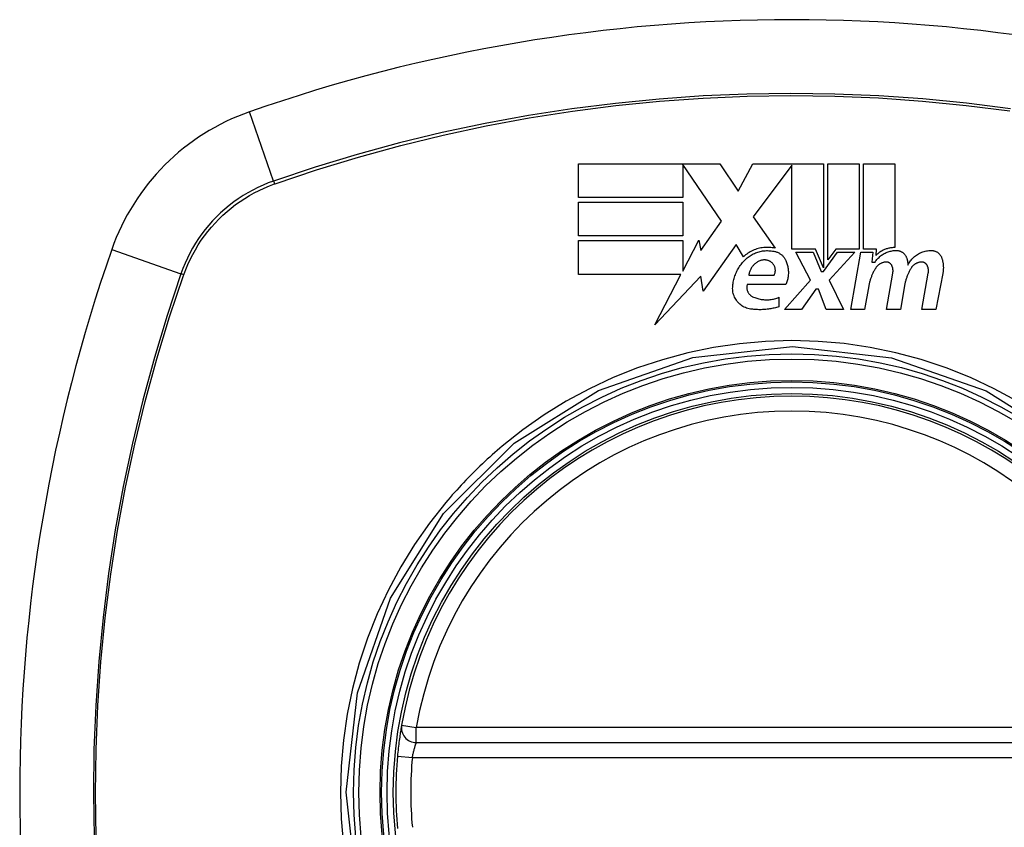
# Model space of a CAD drawing. Header units: inches. Extents: x 2.8 to 89.6, y 4.6 to 48.7.
# Tile 79 of 107: x 40.1 to 40.9, y 30.5 to 31.1. Entities that reach past the tile are written whole.
import ezdxf

# ---------------------------------------------------------------- set-up
doc = ezdxf.new("R2010")
doc.units = ezdxf.units.IN
doc.header["$MEASUREMENT"] = 0
doc.layers.add('Visible Edges(ANSI)', color=7, linetype='Continuous', lineweight=25)
doc.layers.add('Visible Tangent Edges(ANSI)', color=7, linetype='Continuous', lineweight=25)

msp = doc.modelspace()

# ---------------------------------------------------------------- linework, layer by layer
at = {"layer": 'Visible Edges(ANSI)'}
for p, q in [((40.52993, 30.98964), (40.52993, 31.01639)), ((40.52993, 31.01639), (40.64143, 31.01639)), ((40.64293, 30.97114), (40.61218, 31.01588)), ((40.61218, 31.01588), (40.61218, 30.98964)), ((40.64143, 31.01639), (40.65611, 30.99463)), ((40.65611, 30.99463), (40.66768, 31.01639)), ((40.66768, 31.01639), (40.72343, 31.01639)), ((40.69843, 31.01535), (40.66793, 30.97452)), ((40.69843, 30.94902), (40.69843, 31.01535)), ((40.72343, 31.01639), (40.72343, 30.93429)), ((40.72693, 30.94039), (40.72693, 31.01639)), ((40.72693, 31.01639), (40.75168, 31.01639)), ((40.75168, 31.01639), (40.75168, 30.94902)), ((40.75518, 30.94902), (40.75518, 31.01639)), ((40.75518, 31.01639), (40.77993, 31.01639)), ((40.77993, 31.01639), (40.77993, 30.95014)), ((40.61218, 30.98964), (40.52993, 30.98964)), ((40.52993, 30.95939), (40.52993, 30.98614)), ((40.52993, 30.98614), (40.61218, 30.98614)), ((40.61218, 30.98614), (40.61218, 30.95939)), ((40.62656, 30.94776), (40.64293, 30.97114)), ((40.66793, 30.97452), (40.68518, 30.94964)), ((40.61218, 30.95939), (40.52993, 30.95939)), ((40.52993, 30.92889), (40.52993, 30.95564)), ((40.52993, 30.95564), (40.61218, 30.95564)), ((40.61218, 30.93165), (40.62493, 30.95614)), ((40.61218, 30.95564), (40.61218, 30.93165)), ((40.62493, 30.95614), (40.62656, 30.94776)), ((40.65443, 30.95252), (40.62825, 30.91581)), ((40.66021, 30.94289), (40.65443, 30.95252)), ((40.71718, 30.94902), (40.69843, 30.94902)), ((40.72343, 30.93429), (40.71718, 30.94902)), ((40.7332, 30.94902), (40.72693, 30.94039)), ((40.75168, 30.94902), (40.7332, 30.94902)), ((40.76543, 30.94902), (40.75518, 30.94902)), ((40.76498, 30.94389), (40.76543, 30.94902)), ((40.71318, 30.92439), (40.70168, 30.94664)), ((40.70168, 30.94664), (40.71518, 30.94664)), ((40.71518, 30.94664), (40.72168, 30.93133)), ((40.72343, 30.93133), (40.73456, 30.94664)), ((40.74818, 30.94664), (40.72793, 30.92454)), ((40.73456, 30.94664), (40.74818, 30.94664)), ((40.74493, 30.90114), (40.75295, 30.94664)), ((40.75295, 30.94664), (40.76243, 30.94664)), ((40.76243, 30.94664), (40.76173, 30.93864)), ((40.72168, 30.93133), (40.72343, 30.93133)), ((40.76173, 30.93864), (40.76415, 30.93864)), ((40.61074, 30.92889), (40.52993, 30.92889)), ((40.59005, 30.88914), (40.61074, 30.92889)), ((40.62659, 30.92764), (40.59005, 30.88914)), ((40.62825, 30.91581), (40.62659, 30.92764)), ((40.66443, 30.92839), (40.68443, 30.92839)), ((40.69268, 30.90114), (40.71318, 30.92439)), ((40.72793, 30.92454), (40.73918, 30.90114)), ((40.77318, 30.90114), (40.77825, 30.92989)), ((40.80117, 30.90114), (40.80624, 30.92989)), ((40.81773, 30.92971), (40.81217, 30.90114)), ((40.69368, 30.92089), (40.66318, 30.92089)), ((40.71743, 30.91739), (40.70618, 30.90114)), ((40.71943, 30.91739), (40.71743, 30.91739)), ((40.72568, 30.90114), (40.71943, 30.91739)), ((40.75924, 30.91989), (40.75593, 30.90114)), ((40.78749, 30.91989), (40.78418, 30.90114)), ((40.68818, 30.91089), (40.68818, 30.90339)), ((40.70618, 30.90114), (40.69268, 30.90114)), ((40.73918, 30.90114), (40.72568, 30.90114)), ((40.75593, 30.90114), (40.74493, 30.90114)), ((40.78418, 30.90114), (40.77318, 30.90114)), ((40.81217, 30.90114), (40.80117, 30.90114)), ((40.40163, 30.55926), (40.99523, 30.55926))]:
    msp.add_line(p, q, dxfattribs=at)
at = {"layer": 'Visible Edges(ANSI)', "flags": 128}
for points in [[(40.68518, 30.94964), (40.68408, 30.94987), (40.68297, 30.95006), (40.68185, 30.95019), (40.68072, 30.95029), (40.67959, 30.95033), (40.67846, 30.95033), (40.67733, 30.95029), (40.6762, 30.95019), (40.67508, 30.95005), (40.67397, 30.94987), (40.67286, 30.94964), (40.67177, 30.94936), (40.67069, 30.94904), (40.66963, 30.94868), (40.66858, 30.94828), (40.66755, 30.94783), (40.66654, 30.94734), (40.66556, 30.94682), (40.6646, 30.94625), (40.66367, 30.94565), (40.66276, 30.94501), (40.66188, 30.94434), (40.66103, 30.94363), (40.66021, 30.94289)], [(40.66168, 30.9407), (40.66238, 30.94136), (40.66311, 30.94198), (40.66386, 30.94258), (40.66463, 30.94316), (40.66543, 30.9437), (40.66625, 30.94421), (40.66709, 30.94469), (40.66795, 30.94514), (40.66883, 30.94555), (40.66972, 30.94594), (40.67063, 30.94628), (40.67155, 30.94659), (40.67249, 30.94687), (40.67344, 30.94711), (40.6744, 30.94731), (40.67536, 30.94747), (40.67634, 30.9476), (40.67731, 30.94768), (40.67829, 30.94773), (40.67928, 30.94774), (40.68026, 30.94771), (40.68124, 30.94764), (40.68221, 30.94754), (40.68318, 30.94739)], [(40.68318, 30.94739), (40.68375, 30.94733), (40.68432, 30.94724), (40.68489, 30.94713), (40.68544, 30.94699), (40.68599, 30.94682), (40.68653, 30.94664), (40.68706, 30.94642), (40.68758, 30.94619), (40.68809, 30.94593), (40.68858, 30.94565), (40.68906, 30.94535), (40.68953, 30.94503), (40.68998, 30.94469), (40.69041, 30.94433), (40.69082, 30.94395), (40.69122, 30.94356), (40.6916, 30.94315), (40.69196, 30.94272), (40.6923, 30.94228), (40.69262, 30.94182), (40.69291, 30.94136), (40.69319, 30.94088), (40.69345, 30.94039), (40.69368, 30.93989)], [(40.76415, 30.93864), (40.7646, 30.93933), (40.76509, 30.94), (40.76561, 30.94064), (40.76615, 30.94127), (40.76671, 30.94187), (40.76731, 30.94245), (40.76793, 30.94301), (40.76857, 30.94354), (40.76924, 30.94405), (40.76993, 30.94453), (40.77064, 30.94498), (40.77137, 30.9454), (40.77212, 30.94579), (40.77288, 30.94615), (40.77366, 30.94648), (40.77446, 30.94677), (40.77527, 30.94703), (40.7761, 30.94726), (40.77693, 30.94745), (40.77777, 30.94761), (40.77861, 30.94773), (40.77946, 30.94781), (40.78032, 30.94786), (40.78118, 30.94787)], [(40.77993, 30.95014), (40.77922, 30.95015), (40.77852, 30.95012), (40.77781, 30.95008), (40.77711, 30.95), (40.77642, 30.94991), (40.77572, 30.94979), (40.77504, 30.94964), (40.77436, 30.94947), (40.77369, 30.94928), (40.77303, 30.94907), (40.77237, 30.94883), (40.77173, 30.94857), (40.77109, 30.94829), (40.77047, 30.94799), (40.76985, 30.94766), (40.76925, 30.94732), (40.76866, 30.94695), (40.76809, 30.94657), (40.76753, 30.94617), (40.76699, 30.94575), (40.76646, 30.94531), (40.76595, 30.94485), (40.76546, 30.94438), (40.76498, 30.94389)], [(40.78118, 30.94787), (40.78163, 30.94785), (40.78208, 30.94781), (40.78253, 30.94775), (40.78298, 30.94766), (40.78341, 30.94755), (40.78385, 30.94741), (40.78427, 30.94725), (40.78468, 30.94707), (40.78508, 30.94687), (40.78547, 30.94665), (40.78585, 30.94641), (40.78621, 30.94615), (40.78656, 30.94587), (40.78689, 30.94557), (40.78721, 30.94526), (40.7875, 30.94493), (40.78778, 30.94459), (40.78804, 30.94424), (40.78828, 30.94387), (40.7885, 30.94349), (40.7887, 30.94311), (40.78888, 30.94271), (40.78904, 30.9423), (40.78918, 30.94189)], [(40.79018, 30.93639), (40.79061, 30.93722), (40.79108, 30.93803), (40.79158, 30.93882), (40.79212, 30.93959), (40.7927, 30.94033), (40.79331, 30.94105), (40.79396, 30.94174), (40.79464, 30.9424), (40.79535, 30.94303), (40.79609, 30.94363), (40.79686, 30.94419), (40.79766, 30.94472), (40.79848, 30.94521), (40.79932, 30.94567), (40.80019, 30.94608), (40.80108, 30.94645), (40.80199, 30.94679), (40.80291, 30.94707), (40.80385, 30.94732), (40.8048, 30.94752), (40.80576, 30.94768), (40.80673, 30.94779), (40.8077, 30.94785), (40.80868, 30.94787)], [(40.80868, 30.94787), (40.80914, 30.94786), (40.8096, 30.94782), (40.81005, 30.94775), (40.8105, 30.94767), (40.81095, 30.94756), (40.81139, 30.94742), (40.81182, 30.94727), (40.81224, 30.94709), (40.81266, 30.94689), (40.81306, 30.94667), (40.81344, 30.94643), (40.81382, 30.94617), (40.81417, 30.94589), (40.81452, 30.94559), (40.81484, 30.94528), (40.81515, 30.94496), (40.81544, 30.94461), (40.81571, 30.94426), (40.81597, 30.94389), (40.8162, 30.94351), (40.81641, 30.94312), (40.81661, 30.94272), (40.81678, 30.94231), (40.81693, 30.94189)], [(40.65168, 30.91889), (40.65176, 30.9199), (40.65186, 30.92091), (40.652, 30.92191), (40.65217, 30.92291), (40.65237, 30.9239), (40.65259, 30.92489), (40.65285, 30.92587), (40.65314, 30.92684), (40.65346, 30.92781), (40.65381, 30.92876), (40.65419, 30.92971), (40.6546, 30.93064), (40.65504, 30.93157), (40.6555, 30.93248), (40.656, 30.93338), (40.65652, 30.93426), (40.65708, 30.93513), (40.65765, 30.93598), (40.65826, 30.93682), (40.65889, 30.93763), (40.65955, 30.93843), (40.66023, 30.93921), (40.66094, 30.93996), (40.66168, 30.9407)], [(40.67368, 30.93989), (40.67306, 30.93966), (40.67245, 30.93939), (40.67186, 30.9391), (40.67128, 30.93878), (40.67072, 30.93844), (40.67017, 30.93807), (40.66965, 30.93767), (40.66914, 30.93725), (40.66866, 30.93681), (40.6682, 30.93635), (40.66776, 30.93587), (40.66735, 30.93538), (40.66696, 30.93486), (40.66659, 30.93433), (40.66626, 30.93378), (40.66594, 30.93322), (40.66566, 30.93265), (40.6654, 30.93206), (40.66517, 30.93147), (40.66496, 30.93087), (40.66479, 30.93026), (40.66464, 30.92964), (40.66452, 30.92902), (40.66443, 30.92839)], [(40.68243, 30.93839), (40.68213, 30.93863), (40.68182, 30.93885), (40.6815, 30.93905), (40.68117, 30.93925), (40.68083, 30.93943), (40.68048, 30.93959), (40.68013, 30.93974), (40.67977, 30.93988), (40.6794, 30.94), (40.67903, 30.94011), (40.67865, 30.9402), (40.67827, 30.94027), (40.67789, 30.94033), (40.67751, 30.94038), (40.67712, 30.9404), (40.67673, 30.94041), (40.67634, 30.9404), (40.67595, 30.94038), (40.67556, 30.94034), (40.67518, 30.94028), (40.6748, 30.94021), (40.67442, 30.94012), (40.67405, 30.94001), (40.67368, 30.93989)], [(40.69368, 30.93989), (40.694, 30.93914), (40.69429, 30.93837), (40.69455, 30.9376), (40.69479, 30.93682), (40.695, 30.93603), (40.69518, 30.93524), (40.69534, 30.93444), (40.69546, 30.93363), (40.69556, 30.93282), (40.69563, 30.93201), (40.69567, 30.9312), (40.69569, 30.93039), (40.69567, 30.92958), (40.69563, 30.92876), (40.69556, 30.92795), (40.69546, 30.92715), (40.69533, 30.92634), (40.69518, 30.92555), (40.695, 30.92475), (40.69479, 30.92397), (40.69455, 30.92319), (40.69429, 30.92241), (40.694, 30.92165), (40.69368, 30.92089)], [(40.78918, 30.94189), (40.78925, 30.94167), (40.78931, 30.94144), (40.78938, 30.94122), (40.78944, 30.94099), (40.78949, 30.94077), (40.78955, 30.94054), (40.7896, 30.94031), (40.78966, 30.94008), (40.78971, 30.93985), (40.78975, 30.93963), (40.7898, 30.9394), (40.78984, 30.93917), (40.78988, 30.93894), (40.78992, 30.93871), (40.78996, 30.93848), (40.78999, 30.93825), (40.79002, 30.93802), (40.79005, 30.93778), (40.79008, 30.93755), (40.7901, 30.93732), (40.79013, 30.93709), (40.79015, 30.93686), (40.79016, 30.93663), (40.79018, 30.93639)], [(40.81693, 30.94189), (40.81709, 30.9414), (40.81724, 30.9409), (40.81737, 30.94041), (40.8175, 30.9399), (40.81762, 30.9394), (40.81772, 30.9389), (40.81781, 30.93839), (40.8179, 30.93788), (40.81797, 30.93737), (40.81803, 30.93686), (40.81808, 30.93635), (40.81812, 30.93584), (40.81814, 30.93532), (40.81816, 30.93481), (40.81817, 30.93429), (40.81816, 30.93378), (40.81814, 30.93327), (40.81812, 30.93276), (40.81808, 30.93225), (40.81803, 30.93174), (40.81797, 30.93123), (40.8179, 30.93072), (40.81782, 30.93021), (40.81773, 30.92971)], [(40.68443, 30.92839), (40.68464, 30.92881), (40.68482, 30.92923), (40.68498, 30.92966), (40.68512, 30.9301), (40.68522, 30.93055), (40.68531, 30.931), (40.68536, 30.93145), (40.68539, 30.93191), (40.68539, 30.93237), (40.68537, 30.93282), (40.68532, 30.93328), (40.68525, 30.93373), (40.68515, 30.93418), (40.68502, 30.93462), (40.68487, 30.93505), (40.68469, 30.93547), (40.68449, 30.93589), (40.68426, 30.93629), (40.68401, 30.93668), (40.68374, 30.93706), (40.68344, 30.93742), (40.68313, 30.93776), (40.68279, 30.93809), (40.68243, 30.93839)], [(40.76468, 30.93393), (40.76434, 30.93339), (40.76402, 30.93284), (40.7637, 30.93229), (40.76339, 30.93174), (40.76309, 30.93118), (40.7628, 30.93062), (40.76252, 30.93005), (40.76225, 30.92948), (40.76199, 30.92891), (40.76174, 30.92833), (40.7615, 30.92775), (40.76126, 30.92716), (40.76104, 30.92657), (40.76083, 30.92598), (40.76062, 30.92538), (40.76043, 30.92478), (40.76025, 30.92418), (40.76007, 30.92358), (40.75991, 30.92297), (40.75975, 30.92236), (40.75961, 30.92175), (40.75947, 30.92113), (40.75935, 30.92051), (40.75924, 30.91989)], [(40.77244, 30.93874), (40.77204, 30.93869), (40.77165, 30.93863), (40.77126, 30.93855), (40.77087, 30.93845), (40.77049, 30.93835), (40.77011, 30.93822), (40.76973, 30.93809), (40.76937, 30.93793), (40.76901, 30.93777), (40.76865, 30.93759), (40.7683, 30.9374), (40.76797, 30.9372), (40.76764, 30.93698), (40.76732, 30.93675), (40.767, 30.93652), (40.7667, 30.93627), (40.76641, 30.93601), (40.76613, 30.93574), (40.76586, 30.93546), (40.7656, 30.93517), (40.76535, 30.93487), (40.76512, 30.93456), (40.76489, 30.93425), (40.76468, 30.93393)], [(40.77755, 30.93577), (40.77744, 30.936), (40.77732, 30.93623), (40.77719, 30.93645), (40.77704, 30.93667), (40.77689, 30.93687), (40.77672, 30.93707), (40.77654, 30.93727), (40.77636, 30.93745), (40.77616, 30.93762), (40.77595, 30.93778), (40.77574, 30.93793), (40.77551, 30.93807), (40.77528, 30.9382), (40.77504, 30.93832), (40.7748, 30.93842), (40.77455, 30.93851), (40.77429, 30.93859), (40.77403, 30.93866), (40.77377, 30.93871), (40.77351, 30.93874), (40.77324, 30.93876), (40.77297, 30.93877), (40.77271, 30.93876), (40.77244, 30.93874)], [(40.77825, 30.92989), (40.77829, 30.93014), (40.77832, 30.93039), (40.77835, 30.93063), (40.77837, 30.93088), (40.77839, 30.93113), (40.7784, 30.93138), (40.7784, 30.93163), (40.7784, 30.93188), (40.77839, 30.93213), (40.77838, 30.93238), (40.77836, 30.93262), (40.77833, 30.93287), (40.7783, 30.93312), (40.77826, 30.93337), (40.77822, 30.93361), (40.77817, 30.93386), (40.77811, 30.9341), (40.77805, 30.93435), (40.77798, 30.93459), (40.77791, 30.93483), (40.77783, 30.93507), (40.77774, 30.9353), (40.77765, 30.93554), (40.77755, 30.93577)], [(40.79268, 30.93393), (40.79235, 30.93339), (40.79204, 30.93284), (40.79173, 30.93229), (40.79144, 30.93174), (40.79115, 30.93118), (40.79087, 30.93061), (40.7906, 30.93005), (40.79034, 30.92947), (40.79009, 30.9289), (40.78985, 30.92832), (40.78962, 30.92774), (40.78939, 30.92715), (40.78918, 30.92656), (40.78898, 30.92597), (40.78879, 30.92537), (40.7886, 30.92478), (40.78843, 30.92417), (40.78826, 30.92357), (40.78811, 30.92296), (40.78797, 30.92235), (40.78783, 30.92174), (40.78771, 30.92113), (40.78759, 30.92051), (40.78749, 30.91989)], [(40.80043, 30.93874), (40.80003, 30.93869), (40.79964, 30.93863), (40.79925, 30.93855), (40.79886, 30.93845), (40.79848, 30.93834), (40.7981, 30.93822), (40.79773, 30.93808), (40.79736, 30.93793), (40.797, 30.93777), (40.79664, 30.93759), (40.7963, 30.9374), (40.79596, 30.9372), (40.79563, 30.93698), (40.79531, 30.93675), (40.795, 30.93651), (40.7947, 30.93626), (40.79441, 30.936), (40.79413, 30.93574), (40.79386, 30.93546), (40.7936, 30.93517), (40.79335, 30.93487), (40.79312, 30.93456), (40.79289, 30.93425), (40.79268, 30.93393)], [(40.80554, 30.93577), (40.80544, 30.936), (40.80531, 30.93623), (40.80518, 30.93645), (40.80504, 30.93667), (40.80488, 30.93688), (40.80471, 30.93708), (40.80453, 30.93727), (40.80435, 30.93745), (40.80415, 30.93762), (40.80394, 30.93779), (40.80372, 30.93794), (40.8035, 30.93808), (40.80327, 30.93821), (40.80303, 30.93832), (40.80278, 30.93843), (40.80253, 30.93852), (40.80228, 30.9386), (40.80202, 30.93866), (40.80176, 30.93871), (40.80149, 30.93874), (40.80123, 30.93877), (40.80096, 30.93877), (40.80069, 30.93876), (40.80043, 30.93874)], [(40.80624, 30.92989), (40.80628, 30.93014), (40.80632, 30.93039), (40.80635, 30.93063), (40.80637, 30.93088), (40.80638, 30.93113), (40.80639, 30.93138), (40.8064, 30.93163), (40.8064, 30.93188), (40.80639, 30.93213), (40.80637, 30.93237), (40.80635, 30.93262), (40.80633, 30.93287), (40.8063, 30.93312), (40.80626, 30.93337), (40.80621, 30.93361), (40.80616, 30.93386), (40.80611, 30.9341), (40.80604, 30.93435), (40.80598, 30.93459), (40.8059, 30.93483), (40.80582, 30.93507), (40.80574, 30.9353), (40.80564, 30.93554), (40.80554, 30.93577)], [(40.66568, 30.90164), (40.66465, 30.90183), (40.66363, 30.90208), (40.66264, 30.9024), (40.66167, 30.90277), (40.66072, 30.90321), (40.65981, 30.9037), (40.65894, 30.90425), (40.6581, 30.90485), (40.65731, 30.9055), (40.65656, 30.90619), (40.65586, 30.90692), (40.6552, 30.9077), (40.6546, 30.90851), (40.65405, 30.90935), (40.65356, 30.91022), (40.65312, 30.91112), (40.65273, 30.91205), (40.6524, 30.91299), (40.65213, 30.91395), (40.65192, 30.91492), (40.65177, 30.91591), (40.65168, 30.9169), (40.65165, 30.9179), (40.65168, 30.91889)], [(40.66318, 30.92089), (40.66306, 30.92044), (40.66297, 30.91998), (40.6629, 30.91952), (40.66286, 30.91905), (40.66285, 30.91859), (40.66287, 30.91812), (40.66291, 30.91765), (40.66298, 30.91719), (40.66308, 30.91674), (40.6632, 30.91629), (40.66335, 30.91584), (40.66353, 30.91541), (40.66373, 30.91499), (40.66395, 30.91457), (40.6642, 30.91417), (40.66448, 30.91379), (40.66478, 30.91342), (40.6651, 30.91307), (40.66544, 30.91273), (40.6658, 30.91242), (40.66618, 30.91213), (40.66658, 30.91186), (40.667, 30.91161), (40.66743, 30.91139)], [(40.66743, 30.91139), (40.66823, 30.91103), (40.66905, 30.91069), (40.66988, 30.91039), (40.67072, 30.91011), (40.67158, 30.90985), (40.67244, 30.90963), (40.67331, 30.90944), (40.67418, 30.90928), (40.67506, 30.90915), (40.67595, 30.90905), (40.67684, 30.90898), (40.67773, 30.90894), (40.67863, 30.90894), (40.67952, 30.90896), (40.68042, 30.90902), (40.68131, 30.90911), (40.68219, 30.90922), (40.68307, 30.90937), (40.68395, 30.90955), (40.68481, 30.90976), (40.68567, 30.91), (40.68652, 30.91027), (40.68735, 30.91057), (40.68818, 30.91089)], [(40.68818, 30.90339), (40.68727, 30.90312), (40.68636, 30.90286), (40.68545, 30.90262), (40.68453, 30.9024), (40.6836, 30.9022), (40.68267, 30.90201), (40.68174, 30.90184), (40.6808, 30.90168), (40.67987, 30.90155), (40.67892, 30.90143), (40.67798, 30.90133), (40.67703, 30.90125), (40.67609, 30.90118), (40.67514, 30.90114), (40.67419, 30.90111), (40.67324, 30.9011), (40.67229, 30.9011), (40.67134, 30.90113), (40.67039, 30.90117), (40.66945, 30.90123), (40.6685, 30.90131), (40.66756, 30.9014), (40.66662, 30.90151), (40.66568, 30.90164)], [(40.38999, 30.57308), (40.38998, 30.57302), (40.38995, 30.57286), (40.38991, 30.5726), (40.38985, 30.57224), (40.38977, 30.57177), (40.38967, 30.57121), (40.38956, 30.57054), (40.38944, 30.56979), (40.3893, 30.56893), (40.38916, 30.56799), (40.389, 30.56697), (40.38883, 30.56587), (40.38866, 30.5647), (40.38849, 30.56346), (40.3883, 30.56216), (40.38812, 30.56079), (40.38794, 30.55938), (40.38776, 30.55792), (40.38758, 30.55642), (40.3874, 30.55488), (40.38723, 30.55332), (40.38706, 30.55173), (40.3869, 30.55013), (40.38675, 30.54853)]]:
    msp.add_lwpolyline(points, dxfattribs=at)
at = {"layer": 'Visible Edges(ANSI)'}
for radius in [0.31988, 0.31496]:
    msp.add_circle((40.69843, 30.51989), radius, dxfattribs=at)
for centre, radius, start, end in [((40.69843, 29.83091), 1.29921, 70.73366, 109.26634), ((40.3282, 30.89012), 0.17717, 109.26634, 160.73366), ((41.38741, 30.51989), 1.29921, 160.73366, 199.26634), ((40.69843, 30.51989), 0.31299, 9.78402, 170.21598), ((40.40163, 30.57107), 0.01181, 170.21598, 270), ((40.69843, 30.51989), 0.31299, 174.74991, 185.25009)]:
    msp.add_arc(centre, radius, start, end, dxfattribs=at)
at = {"layer": 'Visible Tangent Edges(ANSI)'}
for p, q in [((40.28885, 31.00271), (40.26974, 31.05736)), ((40.28962, 31.00044), (40.29009, 31.00061)), ((40.16096, 30.94858), (40.21561, 30.92947)), ((40.2177, 30.92822), (40.21787, 30.92869)), ((40.38999, 30.57308), (40.40163, 30.57107)), ((40.40163, 30.55926), (40.40163, 30.57107)), ((40.99523, 30.57107), (40.40163, 30.57107)), ((40.38675, 30.54853), (40.39851, 30.54745)), ((40.39851, 30.54745), (40.99835, 30.54745))]:
    msp.add_line(p, q, dxfattribs=at)
at = {"layer": 'Visible Tangent Edges(ANSI)', "flags": 128}
for points in [[(40.87121, 31.05986), (40.83657, 31.06421), (40.80185, 31.06758), (40.76711, 31.06998), (40.73237, 31.07141), (40.69765, 31.07187), (40.66293, 31.07137), (40.62823, 31.0699), (40.59357, 31.06746), (40.55899, 31.06406), (40.52453, 31.0597), (40.49024, 31.05439), (40.45611, 31.04813), (40.42217, 31.04092), (40.38845, 31.03276), (40.35497, 31.02367), (40.32176, 31.01365), (40.28885, 31.00271)], [(40.29009, 31.00061), (40.32288, 31.0116), (40.35597, 31.02167), (40.38933, 31.03081), (40.42294, 31.03902), (40.45677, 31.04628), (40.49079, 31.05259), (40.52499, 31.05795), (40.55935, 31.06234), (40.59383, 31.06577), (40.6284, 31.06824), (40.66302, 31.06972), (40.69765, 31.07023), (40.73229, 31.06977), (40.76694, 31.06832), (40.80159, 31.0659), (40.83621, 31.06249), (40.87075, 31.05811)], [(40.28885, 31.00271), (40.28465, 31.00117), (40.28052, 30.99948), (40.27645, 30.99763), (40.27246, 30.99563), (40.26854, 30.99348), (40.26471, 30.99119), (40.26097, 30.98875), (40.25732, 30.98617), (40.25377, 30.98345), (40.25033, 30.98061), (40.247, 30.97763), (40.24378, 30.97453), (40.24068, 30.97132), (40.23771, 30.96798), (40.23486, 30.96454), (40.23215, 30.96099), (40.22957, 30.95735), (40.22714, 30.9536), (40.22484, 30.94977), (40.22269, 30.94586), (40.22069, 30.94186), (40.21884, 30.9378), (40.21715, 30.93367), (40.21561, 30.92947)], [(40.21787, 30.92869), (40.21942, 30.93279), (40.22111, 30.93682), (40.22295, 30.94079), (40.22493, 30.94468), (40.22706, 30.9485), (40.22932, 30.95224), (40.23172, 30.95589), (40.23426, 30.95945), (40.23692, 30.96291), (40.23971, 30.96627), (40.24262, 30.96952), (40.24565, 30.97267), (40.24879, 30.9757), (40.25205, 30.97861), (40.25541, 30.9814), (40.25887, 30.98406), (40.26243, 30.9866), (40.26608, 30.989), (40.26981, 30.99126), (40.27363, 30.99339), (40.27753, 30.99537), (40.28149, 30.99721), (40.28553, 30.9989), (40.28962, 31.00044)], [(40.21561, 30.92947), (40.20466, 30.89652), (40.19461, 30.86322), (40.18549, 30.82959), (40.1773, 30.79569), (40.17006, 30.76153), (40.16377, 30.72718), (40.15845, 30.69266), (40.15411, 30.65803), (40.15073, 30.62331), (40.14833, 30.58857), (40.1469, 30.55383), (40.14644, 30.5191), (40.14695, 30.48439)], [(40.1486, 30.48448), (40.14809, 30.51911), (40.14855, 30.55375), (40.14999, 30.58839), (40.15242, 30.62305), (40.15582, 30.65767), (40.16021, 30.69221), (40.16557, 30.72663), (40.1719, 30.76088), (40.17919, 30.79492), (40.18743, 30.82871), (40.19661, 30.86222), (40.2067, 30.89539), (40.2177, 30.92822)], [(40.91803, 30.2442), (40.85119, 30.20238), (40.77659, 30.17641), (40.69798, 30.16768), (40.61959, 30.17658), (40.5449, 30.20279), (40.47824, 30.24468), (40.42276, 30.30028), (40.38097, 30.36701), (40.35501, 30.44158), (40.3462, 30.52018), (40.35509, 30.59865), (40.38122, 30.67323), (40.42322, 30.74007), (40.47885, 30.79558), (40.54565, 30.83739), (40.62024, 30.86334), (40.69884, 30.87212), (40.77728, 30.86321), (40.8519, 30.83705), (40.91866, 30.79506)], [(40.87658, 30.82887), (40.85836, 30.83871), (40.83957, 30.84749), (40.82028, 30.85517), (40.80057, 30.86171), (40.78055, 30.86708), (40.76027, 30.87128), (40.73978, 30.87428), (40.71914, 30.87609), (40.6984, 30.8767), (40.67763, 30.87609), (40.65694, 30.87426), (40.63641, 30.87123), (40.61611, 30.86701), (40.5961, 30.86163), (40.57643, 30.8551), (40.55718, 30.84744), (40.5384, 30.83867), (40.52017, 30.82882), (40.50259, 30.81796), (40.48571, 30.80613), (40.46956, 30.79335)], [(40.46956, 30.79335), (40.46755, 30.79165), (40.46555, 30.78994), (40.46357, 30.78821), (40.4616, 30.78647), (40.45964, 30.78472), (40.4577, 30.78295), (40.45577, 30.78116), (40.45385, 30.77937), (40.45194, 30.77756), (40.45005, 30.77573), (40.44817, 30.77389), (40.4463, 30.77204), (40.44445, 30.77017), (40.44261, 30.76829), (40.44078, 30.7664), (40.43897, 30.76449), (40.43717, 30.76257), (40.43538, 30.76063), (40.43361, 30.75869), (40.43186, 30.75673), (40.43011, 30.75476), (40.42838, 30.75277), (40.42667, 30.75077), (40.42497, 30.74876)], [(40.42497, 30.74876), (40.41217, 30.73256), (40.40031, 30.71561), (40.38943, 30.69798), (40.37958, 30.67974), (40.3708, 30.66095), (40.36312, 30.64167), (40.35659, 30.62199), (40.35123, 30.60197), (40.34704, 30.58169), (40.34403, 30.56119), (40.34222, 30.54054), (40.34162, 30.51979), (40.34224, 30.49902), (40.34407, 30.47833)], [(40.39851, 30.54745), (40.39866, 30.54822), (40.39881, 30.54899), (40.39897, 30.54975), (40.39914, 30.5505), (40.39931, 30.55124), (40.39948, 30.55196), (40.39966, 30.55267), (40.39983, 30.55335), (40.40001, 30.554), (40.40018, 30.55463), (40.40035, 30.55523), (40.40052, 30.55579), (40.40068, 30.55632), (40.40083, 30.55681), (40.40097, 30.55726), (40.4011, 30.55767), (40.40122, 30.55804), (40.40132, 30.55836), (40.40141, 30.55863), (40.40149, 30.55885), (40.40155, 30.55903), (40.40159, 30.55916), (40.40162, 30.55923), (40.40163, 30.55926)]]:
    msp.add_lwpolyline(points, dxfattribs=at)
at = {"layer": 'Visible Tangent Edges(ANSI)'}
for radius in [0.34636, 0.34222, 0.32539, 0.3242]:
    msp.add_circle((40.69843, 30.51989), radius, dxfattribs=at)
for start, end in [(9.78402, 170.21598), (174.74991, 185.25009)]:
    msp.add_arc((40.69843, 30.51989), 0.30118, start, end, dxfattribs=at)
for centre, major_axis, start_param, end_param in [((40.29047, 30.99806), (-0.00321, 0.00931), 1.046967, 1.310674), ((40.22026, 30.92785), (0.00931, -0.00321), 1.830918, 2.094625)]:
    msp.add_ellipse(centre, major_axis=major_axis, ratio=0.002592, start_param=start_param, end_param=end_param, dxfattribs=at)

doc.saveas('drawing.dxf')
